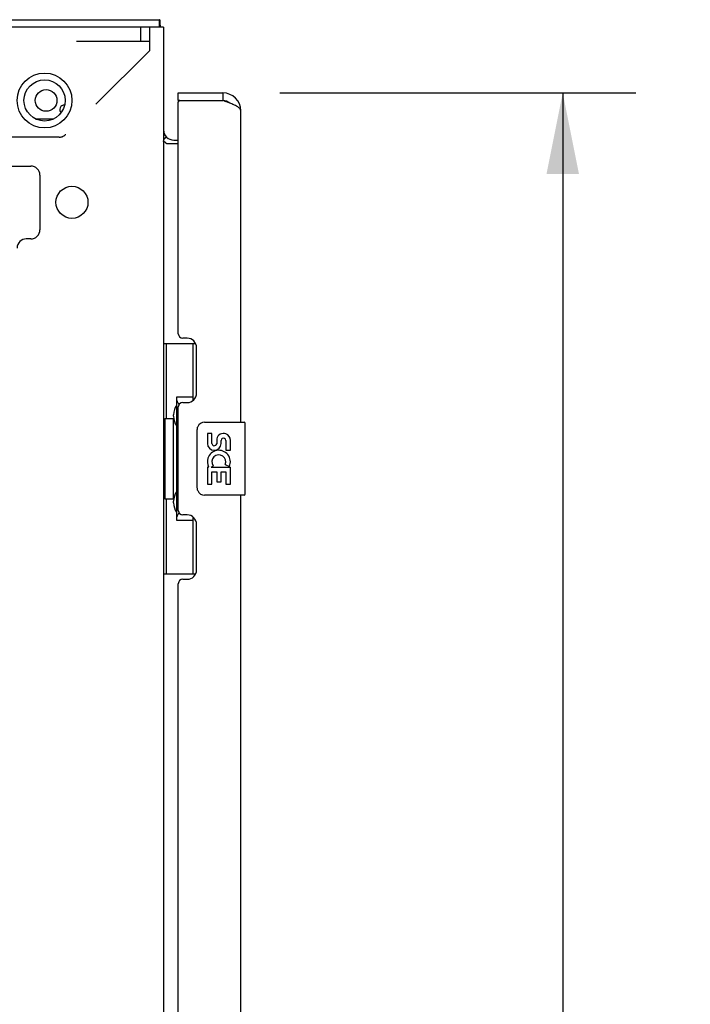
# Model space of a CAD drawing. Header units: inches. Extents: x 0 to 189, y 0 to 122.
# Tile 16 of 44: x 44.5 to 53.66, y 72.54 to 85.99. Entities that reach past the tile are written whole.
import ezdxf

# ---------------------------------------------------------------- set-up
doc = ezdxf.new("R2010")
doc.units = ezdxf.units.IN
doc.header["$LTSCALE"] = 10.388889
doc.header["$MEASUREMENT"] = 0
doc.linetypes.add('HIDDEN', pattern=[0.2, 0.1, -0.1])
doc.layers.get('0').update_dxf_attribs({"linetype": 'CONTINUOUS'})
for name, color, linetype in [('02___PRT_ALL_AXES', 7, 'CONTINUOUS'), ('DEFAULT_2', 8, 'HIDDEN'), ('DIMENSIONS', 7, 'CONTINUOUS')]:
    doc.layers.add(name, color=color, linetype=linetype)
doc.styles.get("Standard").update_dxf_attribs({"font": 'arial.ttf'})
doc.dimstyles.new('DIMSTYLE_1', dxfattribs={"dimtxt": 0.833333, "dimasz": 1.111111, "dimexe": 0.09, "dimexo": 0.07, "dimgap": 0.0375, "dimtad": 0, "dimtih": 1, "dimtoh": 1, "dimzin": 4, "dimdsep": 46, "dimtxsty": 'Standard', "dimblk": '_FILLED', "dimblk1": '_FILLED', "dimblk2": '_FILLED', "dimcen": 0.09, "dimazin": 1, "dimtfac": 1, "dimtdec": 3, "dimtofl": 0, "dimtmove": 0, "dimatfit": 3, "dimldrblk": '_FILLED', "dimfxl": 0, "dimtolj": 1, "dimtzin": 4, "dimarcsym": 0})

# ---------------------------------------------------------------- blocks, each defined once
blk = doc.blocks.new('_FILLED')
at = {"color": 0, "linetype": 'ByBlock'}
blk.add_solid([(0, 0), (-1, 0.2), (-1, -0.2)], dxfattribs=at)
blk = doc.blocks.new('*D13')
at = {"layer": 'DIMENSIONS', "color": 2, "linetype": 'Continuous'}
for p, q in [((48.051, 84.992), (52.92, 84.992)), ((51.92, 84.992), (51.92, 48.159)), ((51.92, 8.252), (51.92, 45.242)), ((48.051, 8.252), (52.92, 8.252))]:
    blk.add_line(p, q, dxfattribs=at)
at = {"layer": 'DIMENSIONS', "color": 2, "linetype": 'Continuous', "xscale": 1.1111111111, "yscale": 1.1111111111, "zscale": 1.1111111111}
for p, rotation in [((51.92, 84.992), 90), ((51.92, 8.252), 270)]:
    blk.add_blockref('_FILLED', p, dxfattribs=dict(at, rotation=rotation))
at = {"layer": 'DIMENSIONS', "color": 2, "linetype": 'Continuous', "insert": (51.92, 47.742), "char_height": 0.8333, "width": 3.48823, "attachment_point": 2, "line_spacing_factor": 0.9}
blk.add_mtext('76.74\\PDOOR', dxfattribs=at)
blk = doc.blocks.new('*D19')
at = {"layer": 'DIMENSIONS', "color": 2, "linetype": 'Continuous'}
for p, q in [((44.461, 71.654), (41.986, 71.654)), ((46.461, 71.654), (48.684, 71.654))]:
    blk.add_line(p, q, dxfattribs=at)
at = {"layer": 'DIMENSIONS', "color": 2, "linetype": 'Continuous', "xscale": 1.1111111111, "yscale": 1.1111111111, "zscale": 1.1111111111}
blk.add_blockref('_FILLED', (44.461, 71.654), dxfattribs=at)
at = {"layer": 'DIMENSIONS', "color": 2, "linetype": 'Continuous', "xscale": 1.1111111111, "yscale": 1.1111111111, "zscale": 1.1111111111, "rotation": 180}
blk.add_blockref('_FILLED', (46.461, 71.654), dxfattribs=at)
at = {"layer": 'DIMENSIONS', "color": 2, "linetype": 'Continuous', "insert": (41.569, 72.07), "char_height": 0.8333, "width": 2.26456, "attachment_point": 3, "line_spacing_factor": 0.9}
blk.add_mtext('2.00', dxfattribs=at)

msp = doc.modelspace()

# ---------------------------------------------------------------- linework, layer by layer
at = {"color": 3, "linetype": 'Continuous'}
for p, q in [((28.513, 85.992), (46.409, 85.992)), ((46.461, 85.888), (28.528, 85.888)), ((46.418, 85.938), (46.418, 85.956)), ((46.461, 85.888), (46.461, 7.356)), ((46.665, 84.992), (47.273, 84.992)), ((46.665, 81.699), (46.665, 84.868)), ((46.685, 84.888), (47.273, 84.888)), ((47.519, 80.492), (47.519, 84.745)), ((44.708, 84.638), (44.965, 84.638)), ((46.498, 84.386), (46.492, 84.381)), ((46.499, 84.386), (46.498, 84.386)), ((46.501, 84.388), (46.499, 84.386)), ((46.665, 84.294), (46.502, 84.294)), ((46.604, 84.346), (46.665, 84.346)), ((30.274, 83.992), (44.648, 83.992)), ((44.773, 83.867), (44.773, 83.121)), ((44.648, 82.996), (44.586, 82.996)), ((46.785, 81.639), (46.725, 81.639)), ((46.915, 80.889), (46.915, 81.509)), ((46.725, 80.759), (46.785, 80.759)), ((46.665, 79.284), (46.665, 80.699)), ((47.519, 58.245), (47.519, 79.492)), ((46.785, 79.224), (46.725, 79.224)), ((46.915, 78.474), (46.915, 79.094)), ((46.725, 78.344), (46.785, 78.344)), ((46.665, 59.453), (46.665, 78.284))]:
    msp.add_line(p, q, dxfattribs=at)
at = {"color": 7, "linetype": 'Continuous'}
for p, q in [((46.409, 85.888), (46.409, 85.992)), ((46.665, 84.888), (46.665, 84.992)), ((47.273, 84.992), (47.273, 84.888)), ((46.685, 84.888), (46.665, 84.888)), ((46.462, 84.351), (46.497, 84.385)), ((46.501, 84.388), (46.501, 84.388)), ((46.461, 81.567), (46.902, 81.567)), ((46.5, 81.567), (46.5, 80.542)), ((46.865, 81.567), (46.865, 80.787)), ((46.638, 80.832), (46.638, 79.152)), ((46.865, 80.832), (46.638, 80.832)), ((46.479, 80.542), (46.479, 79.442)), ((46.479, 80.542), (46.601, 80.542)), ((46.601, 80.572), (46.601, 80.593)), ((46.601, 79.442), (46.601, 80.542)), ((47.024, 80.492), (47.564, 80.492)), ((47.579, 79.507), (47.579, 80.477)), ((46.924, 79.592), (46.924, 80.392)), ((46.479, 79.442), (46.601, 79.442)), ((46.5, 79.442), (46.5, 78.417)), ((46.601, 79.391), (46.601, 79.412)), ((47.564, 79.492), (47.024, 79.492)), ((46.638, 79.152), (46.865, 79.152)), ((46.865, 79.197), (46.865, 78.417)), ((46.461, 78.417), (46.902, 78.417))]:
    msp.add_line(p, q, dxfattribs=at)
at = {"color": 3, "linetype": 'Continuous'}
for points in [[(46.418, 85.956), (46.418, 85.96), (46.417, 85.963), (46.417, 85.966), (46.417, 85.969), (46.417, 85.973), (46.417, 85.976), (46.416, 85.978), (46.416, 85.981), (46.416, 85.983), (46.415, 85.984), (46.415, 85.986), (46.414, 85.987), (46.414, 85.988), (46.413, 85.989), (46.413, 85.99), (46.412, 85.991), (46.411, 85.991), (46.41, 85.992), (46.409, 85.992)], [(46.422, 85.888), (46.421, 85.89), (46.421, 85.895), (46.42, 85.9), (46.419, 85.906), (46.419, 85.911), (46.418, 85.917), (46.418, 85.923), (46.418, 85.928), (46.418, 85.933), (46.418, 85.938)], [(47.519, 84.745), (47.519, 84.751), (47.517, 84.757), (47.515, 84.763), (47.511, 84.769), (47.506, 84.775), (47.501, 84.781), (47.494, 84.787), (47.486, 84.793), (47.478, 84.799), (47.468, 84.805), (47.458, 84.811), (47.447, 84.817), (47.435, 84.823), (47.423, 84.828), (47.41, 84.834), (47.396, 84.84), (47.382, 84.846), (47.367, 84.852), (47.352, 84.858), (47.337, 84.864), (47.321, 84.87), (47.305, 84.876), (47.289, 84.882), (47.273, 84.888)], [(46.492, 84.381), (46.49, 84.38), (46.488, 84.379), (46.487, 84.377), (46.485, 84.376), (46.483, 84.374), (46.481, 84.372), (46.479, 84.371), (46.477, 84.369), (46.474, 84.367), (46.473, 84.365), (46.471, 84.363), (46.469, 84.361), (46.467, 84.359), (46.466, 84.357), (46.465, 84.355)], [(46.502, 84.389), (46.502, 84.389), (46.502, 84.389), (46.501, 84.388), (46.501, 84.388), (46.501, 84.388)], [(46.465, 84.355), (46.463, 84.353), (46.463, 84.351), (46.462, 84.35), (46.462, 84.348), (46.461, 84.347), (46.461, 84.346)], [(46.477, 84.319), (46.475, 84.321), (46.472, 84.322), (46.47, 84.323), (46.468, 84.324), (46.466, 84.326), (46.465, 84.327), (46.463, 84.329), (46.462, 84.33), (46.462, 84.332), (46.461, 84.333), (46.461, 84.335)], [(46.502, 84.294), (46.502, 84.296), (46.501, 84.298), (46.501, 84.3), (46.5, 84.301), (46.5, 84.303), (46.499, 84.305), (46.497, 84.306), (46.496, 84.308), (46.494, 84.309), (46.492, 84.311), (46.491, 84.312), (46.489, 84.313), (46.486, 84.315), (46.484, 84.316), (46.482, 84.317), (46.477, 84.319)]]:
    msp.add_lwpolyline(points, dxfattribs=at)
at = {"color": 7, "linetype": 'Continuous'}
for points in [[(46.638, 80.808), (46.638, 80.805), (46.639, 80.801), (46.64, 80.797), (46.641, 80.793), (46.643, 80.788), (46.645, 80.783), (46.647, 80.777), (46.65, 80.771), (46.654, 80.765), (46.658, 80.758), (46.662, 80.751), (46.667, 80.743), (46.672, 80.734), (46.674, 80.731)], [(46.924, 80.392), (46.925, 80.398), (46.925, 80.404), (46.926, 80.41), (46.927, 80.416), (46.929, 80.422), (46.931, 80.428)], [(46.931, 79.556), (46.929, 79.561), (46.927, 79.567), (46.926, 79.573), (46.925, 79.579), (46.925, 79.586), (46.924, 79.592)], [(46.674, 79.253), (46.672, 79.249), (46.667, 79.241), (46.662, 79.233), (46.658, 79.226), (46.654, 79.219), (46.65, 79.212), (46.647, 79.206), (46.645, 79.201), (46.643, 79.196), (46.641, 79.191), (46.64, 79.187), (46.639, 79.183), (46.638, 79.179), (46.638, 79.176)]]:
    msp.add_lwpolyline(points, dxfattribs=at)
at = {"color": 3, "linetype": 'Continuous'}
for centre, radius in [((44.836, 84.888), 0.375), ((44.857, 84.888), 0.148), ((45.211, 83.496), 0.219)]:
    msp.add_circle(centre, radius, dxfattribs=at)
at = {"color": 7, "linetype": 'Continuous'}
msp.add_circle((44.836, 84.888), 0.281, dxfattribs=at)
at = {"color": 3, "linetype": 'Continuous'}
for centre, radius, start, end in [((47.273, 84.745), 0.246, 0, 90), ((45.107, 84.763), 0.0625, 87.3838, 223.1588), ((46.685, 84.868), 0.02, 90, 180), ((46.604, 84.488), 0.142, 180, 270), ((44.648, 83.867), 0.125, 0, 90), ((44.648, 83.121), 0.125, 270, 360), ((44.586, 82.871), 0.125, 90, 180), ((46.725, 81.699), 0.06, 180, 270), ((46.785, 81.509), 0.13, 0, 90), ((46.785, 80.889), 0.13, 270, 360), ((46.725, 80.699), 0.06, 90, 180), ((46.725, 79.284), 0.06, 180, 270), ((46.785, 79.094), 0.13, 0, 90), ((46.785, 78.474), 0.13, 270, 360), ((46.725, 78.284), 0.06, 90, 180)]:
    msp.add_arc(centre, radius, start, end, dxfattribs=at)
at = {"color": 7, "linetype": 'Continuous'}
for centre, radius, start, end in [((47.273, 84.745), 0.142, 48.6336, 90), ((47.355, 84.602), 0.26, 90, 92.5937), ((47.024, 80.392), 0.1, 90, 158.7946), ((47.564, 80.477), 0.015, 0, 90), ((47.024, 79.592), 0.1, 201.205, 270), ((47.564, 79.507), 0.015, 270, 360)]:
    msp.add_arc(centre, radius, start, end, dxfattribs=at)
for centre, start_param, end_param in [((46.705, 80.582), 0.699287, 1.51401), ((46.705, 80.582), -4.655602, -3.84088), ((46.705, 79.401), 0.699287, 1.51401), ((46.705, 79.401), -4.655602, -3.84088)]:
    msp.add_ellipse(centre, major_axis=(0, 0.18), ratio=0.579493, start_param=start_param, end_param=end_param, dxfattribs=at)
at = {"layer": '02___PRT_ALL_AXES', "color": 7, "linetype": 'Continuous'}
for p, q in [((47.062, 80.338), (47.062, 80.201)), ((47.125, 80.338), (47.062, 80.338)), ((47.125, 80.201), (47.125, 80.338)), ((47.19, 80.264), (47.19, 80.195)), ((47.251, 80.201), (47.251, 80.243)), ((47.313, 80.243), (47.313, 80.107)), ((47.376, 80.107), (47.376, 80.243)), ((47.313, 80.107), (47.376, 80.107)), ((47.062, 79.876), (47.062, 79.646)), ((47.08, 79.876), (47.062, 79.876)), ((47.115, 79.876), (47.142, 79.896)), ((47.115, 79.876), (47.376, 79.876)), ((47.125, 79.646), (47.125, 79.814)), ((47.125, 79.814), (47.19, 79.814)), ((47.19, 79.814), (47.19, 79.677)), ((47.251, 79.677), (47.251, 79.814)), ((47.251, 79.814), (47.313, 79.814)), ((47.306, 79.912), (47.363, 79.887)), ((47.313, 79.814), (47.313, 79.646)), ((47.376, 79.646), (47.376, 79.876)), ((47.19, 79.677), (47.251, 79.677)), ((47.062, 79.646), (47.125, 79.646)), ((47.313, 79.646), (47.376, 79.646))]:
    msp.add_line(p, q, dxfattribs=at)
for centre, radius, start, end in [((47.282, 80.243), 0.0943, 68.6999, 167.4338), ((47.156, 80.201), 0.0943, 180, 360), ((47.156, 80.201), 0.0314, 180, 261.2295), ((47.282, 80.243), 0.0314, 0, 180.0485), ((47.282, 80.243), 0.0943, 0, 68.6704), ((47.219, 79.95), 0.157, 336.5966, 161.8791), ((47.156, 80.206), 0.0362, 263.4285, 341.7628), ((47.216, 79.95), 0.154, 161.4199, 206.1963), ((47.219, 79.95), 0.0943, 336.5966, 215.1122), ((47.219, 79.95), 0.157, 205.737, 207.8532)]:
    msp.add_arc(centre, radius, start, end, dxfattribs=at)
at = {"layer": 'DEFAULT_2', "color": 8, "linetype": 'HIDDEN'}
for p, q in [((46.149, 85.888), (46.149, 85.7)), ((46.274, 85.57), (46.274, 85.888)), ((28.649, 85.7), (46.274, 85.7)), ((46.274, 85.57), (45.129, 84.425)), ((45.037, 84.387), (44.333, 84.387))]:
    msp.add_line(p, q, dxfattribs=at)
msp.add_arc((45.037, 84.517), 0.13, 270, 315, dxfattribs=at)

# ---------------------------------------------------------------- dimensions: what is measured, and where the dimension line sits
at = {"layer": 'DIMENSIONS', "color": 2, "linetype": 'Continuous'}
dim = msp.add_linear_dim(base=(46.461, 71.654), p1=(44.461, 59.539), p2=(46.461, 85.888), text='<>\\P[]', dimstyle='DIMSTYLE_1', dxfattribs=at)
dim.commit()
dim.dimension.update_dxf_attribs({"geometry": '*D19', "text_midpoint": (40.426, 71.649), "dimtype": 160})
dim = msp.add_linear_dim(base=(51.92, 8.252), p1=(47.981, 84.992), p2=(47.981, 8.252), angle=270, text='<>\\PDOOR\\P[]', dimstyle='DIMSTYLE_1', dxfattribs=at)
dim.commit()
dim.dimension.update_dxf_attribs({"geometry": '*D13', "text_midpoint": (51.92, 46.701), "dimtype": 160})

doc.saveas('drawing.dxf')
